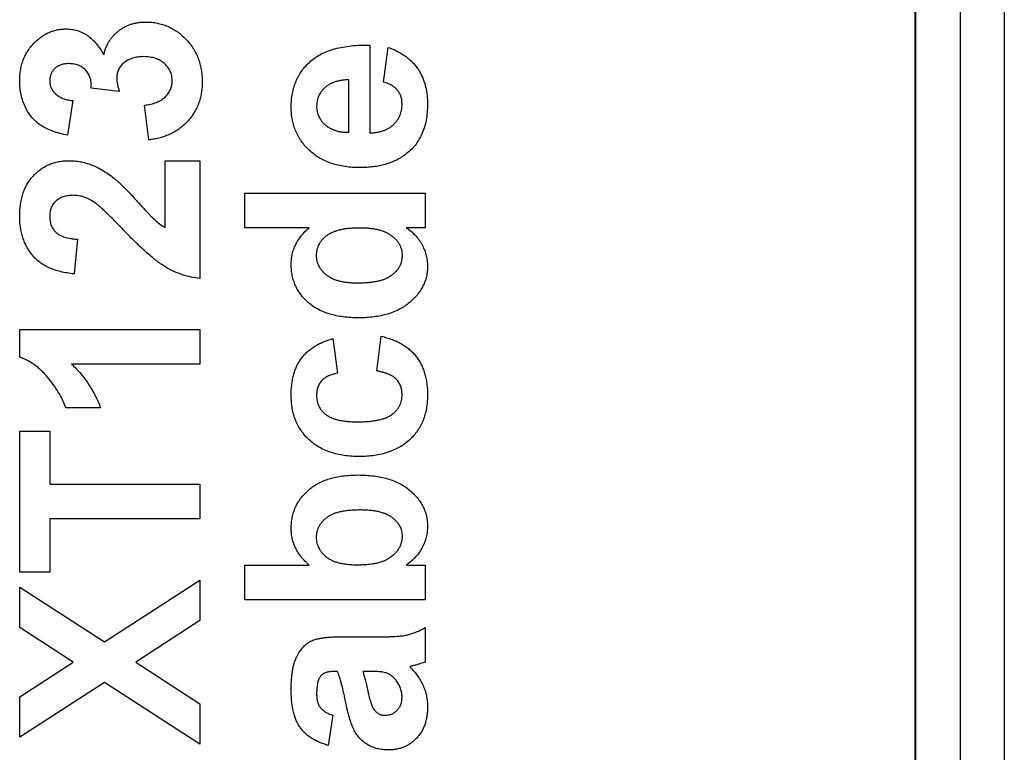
# Model space of a CAD drawing. Header units: millimetres. Extents: x 10 to 272, y 8 to 208.
# Tile 10 of 75: x 87.86 to 90.59, y 39.95 to 41.98. Entities that reach past the tile are written whole.
import ezdxf

# ---------------------------------------------------------------- set-up
doc = ezdxf.new("R2010")
doc.units = ezdxf.units.MM

msp = doc.modelspace()

# ---------------------------------------------------------------- linework, layer by layer
at = {"color": 7, "linetype": 'Continuous', "lineweight": 25}
for p, q in [((90.3436, 35.5375), (90.3436, 53.1723)), ((90.4662, 53.1723), (90.4662, 35.5375)), ((90.5887, 53.1723), (90.5887, 35.5375)), ((90.3412, 35.7069), (90.3412, 53.0029)), ((88.8283, 41.9133), (88.8283, 41.6697)), ((88.8668, 41.8108), (88.8796, 41.9069)), ((88.1335, 41.7851), (88.0559, 41.7941)), ((88.7706, 41.6714), (88.7706, 41.8172)), ((88.0046, 41.7595), (87.9902, 41.6633)), ((88.2152, 41.6505), (88.2033, 41.7467)), ((88.261, 41.407), (88.261, 41.5928)), ((88.261, 41.5928), (88.3572, 41.5928)), ((88.3572, 41.5928), (88.3572, 41.2659)), ((88.4822, 41.4069), (88.4822, 41.5031)), ((88.4822, 41.5031), (88.9822, 41.5031)), ((88.9822, 41.5031), (88.9822, 41.4069)), ((88.6604, 41.4069), (88.4822, 41.4069)), ((88.9822, 41.4069), (88.9294, 41.4069)), ((88.0174, 41.3749), (88.008, 41.2787)), ((87.8572, 41.0477), (87.8572, 41.1249)), ((87.8572, 41.1249), (88.3572, 41.1249)), ((88.3572, 41.1249), (88.3572, 41.0287)), ((88.7258, 41.0992), (88.7386, 41.0031)), ((88.8476, 41.0095), (88.8604, 41.1056)), ((88.3572, 41.0287), (88.0012, 41.0287)), ((88.0815, 40.9069), (87.9854, 40.9069)), ((87.8572, 40.4518), (87.8572, 40.8428)), ((87.8572, 40.8428), (87.9405, 40.8428)), ((87.9405, 40.8428), (87.9405, 40.6954)), ((87.9405, 40.6954), (88.3572, 40.6954)), ((88.3572, 40.6954), (88.3572, 40.5992)), ((88.3572, 40.5992), (87.9405, 40.5992)), ((87.9405, 40.5992), (87.9405, 40.4518)), ((88.4822, 40.471), (88.6604, 40.471)), ((88.4822, 40.3749), (88.4822, 40.471)), ((88.9294, 40.471), (88.9822, 40.471)), ((88.9822, 40.471), (88.9822, 40.3749)), ((87.9405, 40.4518), (87.8572, 40.4518)), ((88.0924, 40.258), (88.3572, 40.4294)), ((88.3572, 40.4294), (88.3572, 40.317)), ((87.8572, 40.2977), (87.8572, 40.4101)), ((87.8572, 40.4101), (88.0924, 40.258)), ((88.9822, 40.3749), (88.4822, 40.3749)), ((88.0055, 40.2018), (87.8572, 40.2977)), ((88.3572, 40.317), (88.1792, 40.2018)), ((88.9822, 40.2979), (88.9822, 40.2018)), ((88.7504, 40.2723), (88.8627, 40.2723)), ((87.8572, 40.1058), (88.0055, 40.2018)), ((88.1792, 40.2018), (88.3572, 40.0866)), ((88.7386, 40.1761), (88.7295, 40.1761)), ((88.8272, 40.1761), (88.8091, 40.1761)), ((88.0924, 40.1456), (87.8572, 39.9935)), ((88.3572, 39.9742), (88.0924, 40.1456)), ((87.8572, 39.9935), (87.8572, 40.1058)), ((88.3572, 40.0866), (88.3572, 39.9742)), ((88.7258, 40.0544), (88.7129, 39.971))]:
    msp.add_line(p, q, dxfattribs=at)
for points, knots in [([(87.9022, 41.9239), (87.9052, 41.9267), (87.9113, 41.9321), (87.9209, 41.939), (87.931, 41.9449), (87.9412, 41.9499), (87.9519, 41.9535), (87.9628, 41.9563), (87.974, 41.9579), (87.9816, 41.9581), (87.9854, 41.9582)], [0, 0, 0, 0, 0.1331978, 0.2630795, 0.3876611, 0.5115071, 0.6323856, 0.7532592, 0.8761017, 1, 1, 1, 1]), ([(87.9854, 41.9582), (87.9907, 41.958), (88.0013, 41.9576), (88.0167, 41.9541), (88.0312, 41.9484), (88.045, 41.9405), (88.0578, 41.9302), (88.0696, 41.9176), (88.0808, 41.903), (88.0872, 41.892), (88.0905, 41.8863)], [0, 0, 0, 0, 0.119696, 0.235944, 0.350562, 0.467574, 0.588679, 0.716432, 0.853314, 1, 1, 1, 1]), ([(88.0905, 41.8863), (88.0913, 41.8897), (88.0929, 41.8964), (88.0962, 41.906), (88.1004, 41.915), (88.105, 41.9237), (88.1105, 41.9317), (88.1166, 41.9393), (88.1236, 41.9462), (88.131, 41.9527), (88.1392, 41.9585), (88.1476, 41.9637), (88.1566, 41.9678), (88.166, 41.9714), (88.1757, 41.974), (88.1859, 41.9761), (88.1965, 41.9772), (88.2037, 41.9773), (88.2073, 41.9774)], [0, 0, 0, 0, 0.064836, 0.127945, 0.189428, 0.250355, 0.310359, 0.37046, 0.431123, 0.492823, 0.554757, 0.616381, 0.677562, 0.739337, 0.801932, 0.86594, 0.932192, 1, 1, 1, 1]), ([(88.2073, 41.9774), (88.2127, 41.9773), (88.2231, 41.9771), (88.2385, 41.9747), (88.2533, 41.971), (88.2676, 41.9659), (88.2811, 41.9591), (88.2941, 41.9509), (88.3065, 41.9412), (88.3181, 41.9302), (88.3287, 41.9181), (88.3381, 41.9051), (88.346, 41.8915), (88.3524, 41.877), (88.3575, 41.8619), (88.3609, 41.8459), (88.3632, 41.8294), (88.3635, 41.818), (88.3636, 41.8123)], [0, 0, 0, 0, 0.062908, 0.124062, 0.183978, 0.243243, 0.302814, 0.363021, 0.424693, 0.48844, 0.552581, 0.614887, 0.677396, 0.739321, 0.802192, 0.865771, 0.931959, 1, 1, 1, 1]), ([(87.8572, 41.8136), (87.8573, 41.8192), (87.8576, 41.8302), (87.8597, 41.8462), (87.8632, 41.8613), (87.8681, 41.8756), (87.8744, 41.8891), (87.8823, 41.9016), (87.8915, 41.9134), (87.8986, 41.9204), (87.9022, 41.9239)], [0, 0, 0, 0, 0.137122, 0.267912, 0.393523, 0.516024, 0.636775, 0.75693, 0.877163, 1, 1, 1, 1]), ([(88.6104, 41.7403), (88.6105, 41.7469), (88.6108, 41.7598), (88.6134, 41.7786), (88.6175, 41.7964), (88.6235, 41.813), (88.631, 41.8286), (88.6403, 41.8431), (88.6513, 41.8565), (88.664, 41.8688), (88.6783, 41.8799), (88.6945, 41.8893), (88.7125, 41.8973), (88.7322, 41.9037), (88.7538, 41.9084), (88.7771, 41.9116), (88.8021, 41.9135), (88.8194, 41.9134), (88.8283, 41.9133)], [0, 0, 0, 0, 0.062184, 0.121687, 0.178755, 0.234022, 0.288331, 0.342225, 0.39646, 0.451776, 0.508677, 0.567205, 0.628626, 0.693655, 0.762827, 0.836735, 0.915787, 1, 1, 1, 1]), ([(88.8796, 41.9069), (88.8839, 41.9053), (88.8925, 41.9023), (88.9046, 41.8966), (88.9159, 41.8903), (88.9265, 41.8833), (88.9364, 41.8758), (88.9453, 41.8674), (88.9536, 41.8585), (88.9609, 41.8488), (88.9674, 41.8385), (88.9732, 41.8276), (88.9778, 41.816), (88.9818, 41.8039), (88.9849, 41.7911), (88.9871, 41.7777), (88.9884, 41.7637), (88.9885, 41.7541), (88.9886, 41.7493)], [0, 0, 0, 0, 0.066948, 0.131635, 0.194402, 0.255359, 0.315526, 0.374568, 0.43328, 0.491792, 0.550472, 0.610148, 0.670421, 0.732099, 0.795523, 0.860926, 0.92914, 1, 1, 1, 1]), ([(88.201, 41.8813), (88.1956, 41.8811), (88.1852, 41.8807), (88.1704, 41.8776), (88.1574, 41.8723), (88.1464, 41.8648), (88.1376, 41.8559), (88.131, 41.846), (88.1272, 41.8349), (88.1267, 41.8272), (88.1264, 41.8233)], [0, 0, 0, 0, 0.1551891, 0.2960401, 0.4267638, 0.5519119, 0.6708037, 0.7806746, 0.8891195, 1, 1, 1, 1]), ([(88.2803, 41.8143), (88.2802, 41.8166), (88.2801, 41.8211), (88.2791, 41.8279), (88.2774, 41.8343), (88.275, 41.8404), (88.2719, 41.8463), (88.2683, 41.8519), (88.2638, 41.857), (88.2589, 41.8621), (88.2533, 41.8665), (88.2472, 41.8705), (88.2407, 41.8739), (88.2336, 41.8766), (88.2261, 41.8787), (88.2181, 41.8802), (88.2097, 41.8811), (88.204, 41.8812), (88.201, 41.8813)], [0, 0, 0, 0, 0.059485, 0.117831, 0.174865, 0.231323, 0.287565, 0.344181, 0.40285, 0.463752, 0.525627, 0.587262, 0.650442, 0.715062, 0.782143, 0.8514, 0.924163, 1, 1, 1, 1]), ([(87.9938, 41.862), (87.9899, 41.8619), (87.9826, 41.8616), (87.972, 41.8592), (87.9628, 41.8551), (87.9549, 41.8493), (87.9485, 41.8422), (87.9437, 41.834), (87.941, 41.8245), (87.9407, 41.8178), (87.9405, 41.8144)], [0, 0, 0, 0, 0.143371, 0.274904, 0.399037, 0.519188, 0.636314, 0.752165, 0.871411, 1, 1, 1, 1]), ([(88.0559, 41.7941), (88.0559, 41.7968), (88.056, 41.802), (88.0554, 41.8096), (88.0543, 41.8167), (88.0524, 41.8232), (88.0501, 41.8293), (88.0473, 41.835), (88.0438, 41.8401), (88.0385, 41.8462), (88.0305, 41.8525), (88.0195, 41.8583), (88.0071, 41.8614), (87.9983, 41.8618), (87.9938, 41.862)], [0, 0, 0, 0, 0.076396, 0.148246, 0.217009, 0.281416, 0.343671, 0.402608, 0.461676, 0.519888, 0.635322, 0.75021, 0.870655, 1, 1, 1, 1]), ([(88.1264, 41.8233), (88.1265, 41.8205), (88.1266, 41.8146), (88.1282, 41.8055), (88.1304, 41.7955), (88.1324, 41.7887), (88.1335, 41.7851)], [0, 0, 0, 0, 0.213631, 0.452876, 0.713603, 1, 1, 1, 1]), ([(87.9902, 41.6633), (87.9829, 41.6649), (87.9688, 41.6679), (87.9491, 41.6741), (87.9317, 41.6814), (87.9165, 41.6899), (87.903, 41.7), (87.8914, 41.7119), (87.8812, 41.7256), (87.8726, 41.741), (87.8657, 41.7576), (87.8607, 41.7754), (87.8578, 41.7942), (87.8574, 41.807), (87.8572, 41.8136)], [0, 0, 0, 0, 0.101734, 0.194742, 0.279279, 0.356666, 0.430956, 0.50582, 0.5821, 0.661508, 0.743259, 0.826039, 0.911208, 1, 1, 1, 1]), ([(87.9405, 41.8144), (87.9407, 41.8109), (87.941, 41.8041), (87.9444, 41.7943), (87.9495, 41.7853), (87.9569, 41.7774), (87.9661, 41.7705), (87.9773, 41.7652), (87.9903, 41.7614), (87.9997, 41.7602), (88.0046, 41.7595)], [0, 0, 0, 0, 0.111245, 0.218668, 0.328006, 0.442909, 0.565028, 0.695319, 0.839884, 1, 1, 1, 1]), ([(88.2033, 41.7467), (88.2092, 41.7475), (88.2205, 41.7491), (88.236, 41.754), (88.2495, 41.7604), (88.2606, 41.7689), (88.2694, 41.7787), (88.2757, 41.7897), (88.2797, 41.8016), (88.2801, 41.81), (88.2803, 41.8143)], [0, 0, 0, 0, 0.15829, 0.300456, 0.430905, 0.553613, 0.668545, 0.778953, 0.886902, 1, 1, 1, 1]), ([(88.3636, 41.8123), (88.3635, 41.8068), (88.3633, 41.7961), (88.3612, 41.7804), (88.3581, 41.7654), (88.3535, 41.7512), (88.3479, 41.7375), (88.3406, 41.7248), (88.3323, 41.7126), (88.3227, 41.7013), (88.3121, 41.6909), (88.3005, 41.6817), (88.2883, 41.6735), (88.2752, 41.6665), (88.2613, 41.6607), (88.2466, 41.6561), (88.2312, 41.6525), (88.2206, 41.6512), (88.2152, 41.6505)], [0, 0, 0, 0, 0.067346, 0.132282, 0.195205, 0.256708, 0.317212, 0.377286, 0.437869, 0.499088, 0.560401, 0.621207, 0.68167, 0.742631, 0.804437, 0.867639, 0.932442, 1, 1, 1, 1]), ([(88.7706, 41.8172), (88.7671, 41.817), (88.7602, 41.8167), (88.7501, 41.8156), (88.7408, 41.8138), (88.732, 41.8115), (88.724, 41.8083), (88.7166, 41.8048), (88.7098, 41.8004), (88.7038, 41.7954), (88.6984, 41.7902), (88.6938, 41.7844), (88.6897, 41.7786), (88.6865, 41.7723), (88.684, 41.7658), (88.6822, 41.759), (88.6812, 41.7519), (88.681, 41.7471), (88.6809, 41.7447)], [0, 0, 0, 0, 0.082314, 0.160312, 0.234515, 0.303739, 0.370258, 0.43406, 0.495783, 0.555843, 0.614506, 0.671294, 0.726559, 0.779965, 0.833959, 0.888495, 0.943318, 1, 1, 1, 1]), ([(88.9181, 41.7491), (88.9179, 41.7527), (88.9176, 41.7598), (88.9154, 41.77), (88.9115, 41.7792), (88.9061, 41.7876), (88.899, 41.7951), (88.8899, 41.8014), (88.879, 41.8068), (88.871, 41.8094), (88.8668, 41.8108)], [0, 0, 0, 0, 0.125554, 0.243179, 0.356466, 0.46863, 0.584816, 0.71008, 0.847766, 1, 1, 1, 1]), ([(88.8022, 41.5736), (88.7949, 41.5737), (88.7807, 41.5739), (88.76, 41.5763), (88.7404, 41.5798), (88.7221, 41.5851), (88.705, 41.5916), (88.6892, 41.5999), (88.6745, 41.6094), (88.6612, 41.6206), (88.6493, 41.6328), (88.6389, 41.6458), (88.6301, 41.6597), (88.6228, 41.6742), (88.6173, 41.6897), (88.6133, 41.7059), (88.6108, 41.7229), (88.6105, 41.7345), (88.6104, 41.7403)], [0, 0, 0, 0, 0.076385, 0.149324, 0.218424, 0.284712, 0.34825, 0.410591, 0.471299, 0.531967, 0.591651, 0.649954, 0.706789, 0.763485, 0.820424, 0.878521, 0.9383, 1, 1, 1, 1]), ([(88.6809, 41.7447), (88.681, 41.742), (88.6811, 41.7369), (88.6822, 41.7294), (88.6842, 41.7222), (88.6868, 41.7154), (88.6902, 41.709), (88.6944, 41.7029), (88.6994, 41.6971), (88.7031, 41.6936), (88.705, 41.6919)], [0, 0, 0, 0, 0.13044, 0.257038, 0.379788, 0.499815, 0.620849, 0.744538, 0.870075, 1, 1, 1, 1]), ([(88.8283, 41.6697), (88.8318, 41.6699), (88.8385, 41.6702), (88.8483, 41.6714), (88.8574, 41.6734), (88.866, 41.676), (88.8741, 41.6791), (88.8815, 41.6831), (88.8883, 41.6877), (88.8945, 41.693), (88.9, 41.6988), (88.9048, 41.705), (88.909, 41.7114), (88.9122, 41.7184), (88.915, 41.7255), (88.9167, 41.7331), (88.9178, 41.7409), (88.918, 41.7463), (88.9181, 41.7491)], [0, 0, 0, 0, 0.076985, 0.149914, 0.220164, 0.286488, 0.35078, 0.412535, 0.473793, 0.534654, 0.594296, 0.652213, 0.708927, 0.765997, 0.822415, 0.879966, 0.938742, 1, 1, 1, 1]), ([(88.9886, 41.7493), (88.9884, 41.7416), (88.988, 41.7268), (88.9851, 41.7054), (88.9803, 41.6855), (88.9736, 41.6671), (88.9648, 41.6503), (88.9542, 41.635), (88.9416, 41.6211), (88.9318, 41.6134), (88.9269, 41.6094)], [0, 0, 0, 0, 0.143868, 0.279381, 0.407202, 0.529461, 0.648166, 0.764985, 0.881431, 1, 1, 1, 1]), ([(88.705, 41.6919), (88.7071, 41.6902), (88.7113, 41.6869), (88.7182, 41.6827), (88.7255, 41.6791), (88.7336, 41.6763), (88.7421, 41.6739), (88.7511, 41.6725), (88.7607, 41.6716), (88.7673, 41.6715), (88.7706, 41.6714)], [0, 0, 0, 0, 0.112984, 0.226999, 0.344391, 0.463956, 0.589572, 0.71973, 0.855857, 1, 1, 1, 1]), ([(88.9269, 41.6094), (88.9227, 41.6066), (88.9143, 41.6007), (88.9006, 41.5935), (88.8862, 41.5873), (88.8709, 41.5824), (88.8549, 41.5783), (88.8381, 41.5756), (88.8204, 41.574), (88.8083, 41.5737), (88.8022, 41.5736)], [0, 0, 0, 0, 0.115599, 0.232782, 0.350811, 0.472291, 0.596763, 0.726067, 0.860235, 1, 1, 1, 1]), ([(87.8572, 41.4394), (87.8573, 41.4452), (87.8575, 41.4565), (87.8593, 41.473), (87.8624, 41.4886), (87.8666, 41.5032), (87.8721, 41.5169), (87.8788, 41.5296), (87.8869, 41.5413), (87.896, 41.552), (87.906, 41.5615), (87.9167, 41.5699), (87.928, 41.577), (87.9398, 41.5829), (87.9523, 41.5872), (87.9654, 41.5904), (87.9791, 41.5925), (87.9884, 41.5927), (87.9932, 41.5928)], [0, 0, 0, 0, 0.075672, 0.147381, 0.216085, 0.281698, 0.34546, 0.407486, 0.468731, 0.529782, 0.590033, 0.648548, 0.705954, 0.763102, 0.820289, 0.878479, 0.938226, 1, 1, 1, 1]), ([(87.9932, 41.5928), (87.9986, 41.5927), (88.0095, 41.5924), (88.0254, 41.5901), (88.0411, 41.5866), (88.0563, 41.5813), (88.0717, 41.5747), (88.0871, 41.5661), (88.103, 41.5562), (88.1133, 41.5484), (88.1186, 41.5443)], [0, 0, 0, 0, 0.119176, 0.236427, 0.352664, 0.469086, 0.589463, 0.717601, 0.854189, 1, 1, 1, 1]), ([(88.1186, 41.5443), (88.1205, 41.5428), (88.1246, 41.5396), (88.1309, 41.534), (88.1378, 41.5276), (88.1454, 41.5204), (88.1534, 41.5121), (88.1622, 41.5032), (88.1713, 41.4931), (88.181, 41.4826), (88.1904, 41.4721), (88.1993, 41.4625), (88.2073, 41.4537), (88.2146, 41.4462), (88.2208, 41.4396), (88.2263, 41.4341), (88.2308, 41.4295), (88.2379, 41.4233), (88.2475, 41.4153), (88.2567, 41.4097), (88.261, 41.407)], [0, 0, 0, 0, 0.036975, 0.079193, 0.126701, 0.179184, 0.237369, 0.300559, 0.369153, 0.443112, 0.516018, 0.582473, 0.642137, 0.69462, 0.740679, 0.779589, 0.812074, 0.837814, 0.922565, 1, 1, 1, 1]), ([(88.0061, 41.4967), (88.0011, 41.4965), (87.9917, 41.4961), (87.9784, 41.4933), (87.9669, 41.4882), (87.9573, 41.4812), (87.9498, 41.4724), (87.9442, 41.4621), (87.9411, 41.4502), (87.9407, 41.4418), (87.9405, 41.4374)], [0, 0, 0, 0, 0.14914, 0.282162, 0.404656, 0.52111, 0.634416, 0.748796, 0.868711, 1, 1, 1, 1]), ([(88.0639, 41.4776), (88.0591, 41.4805), (88.0498, 41.4861), (88.0352, 41.4922), (88.0207, 41.4959), (88.0109, 41.4964), (88.0061, 41.4967)], [0, 0, 0, 0, 0.272796, 0.526191, 0.766904, 1, 1, 1, 1]), ([(88.1446, 41.4011), (88.1399, 41.4061), (88.1308, 41.4155), (88.1178, 41.4289), (88.1058, 41.4406), (88.0952, 41.4511), (88.0857, 41.4598), (88.0774, 41.4671), (88.0704, 41.473), (88.0659, 41.4762), (88.0639, 41.4776)], [0, 0, 0, 0, 0.18509, 0.352357, 0.50308, 0.637279, 0.752473, 0.851886, 0.934339, 1, 1, 1, 1]), ([(88.008, 41.2787), (88.0015, 41.2795), (87.9889, 41.281), (87.9709, 41.2847), (87.9542, 41.2895), (87.9389, 41.2954), (87.925, 41.3024), (87.9127, 41.3106), (87.9017, 41.3199), (87.8921, 41.3303), (87.884, 41.3416), (87.8767, 41.3535), (87.8707, 41.3662), (87.8658, 41.3796), (87.8618, 41.3935), (87.8592, 41.4082), (87.8574, 41.4236), (87.8573, 41.434), (87.8572, 41.4394)], [0, 0, 0, 0, 0.079436, 0.154013, 0.224141, 0.289934, 0.352732, 0.412726, 0.470303, 0.527169, 0.583502, 0.639948, 0.696585, 0.753727, 0.812707, 0.872963, 0.935035, 1, 1, 1, 1]), ([(87.9405, 41.4374), (87.9407, 41.433), (87.9411, 41.4246), (87.9444, 41.4126), (87.9502, 41.4021), (87.9568, 41.3947), (87.9632, 41.3896), (87.9687, 41.3862), (87.9751, 41.3832), (87.9821, 41.3806), (87.9899, 41.3785), (87.9984, 41.3769), (88.0077, 41.3755), (88.0141, 41.3751), (88.0174, 41.3749)], [0, 0, 0, 0, 0.116899, 0.225824, 0.330086, 0.435451, 0.490307, 0.548244, 0.610767, 0.677675, 0.749189, 0.826859, 0.910112, 1, 1, 1, 1]), ([(88.3572, 41.2659), (88.349, 41.267), (88.3325, 41.2692), (88.3085, 41.2761), (88.2851, 41.2852), (88.266, 41.2951), (88.2507, 41.305), (88.2381, 41.3139), (88.2248, 41.3246), (88.2105, 41.3368), (88.1952, 41.3506), (88.1791, 41.3659), (88.1621, 41.3829), (88.1506, 41.3949), (88.1446, 41.4011)], [0, 0, 0, 0, 0.096357, 0.192661, 0.289455, 0.388479, 0.441921, 0.501521, 0.567883, 0.640892, 0.720371, 0.806637, 0.900016, 1, 1, 1, 1]), ([(88.6104, 41.3051), (88.6105, 41.3099), (88.6108, 41.3195), (88.6132, 41.3335), (88.6171, 41.3471), (88.6227, 41.3601), (88.6298, 41.3727), (88.6384, 41.3848), (88.6486, 41.3963), (88.6564, 41.4033), (88.6604, 41.4069)], [0, 0, 0, 0, 0.1240499, 0.2444007, 0.3644357, 0.4842274, 0.6066073, 0.7327194, 0.8628216, 1, 1, 1, 1]), ([(88.6809, 41.33), (88.681, 41.3327), (88.6811, 41.3382), (88.6826, 41.3461), (88.6847, 41.3537), (88.6879, 41.3608), (88.6919, 41.3676), (88.6968, 41.374), (88.7027, 41.3798), (88.7093, 41.3855), (88.7169, 41.3907), (88.7258, 41.3951), (88.7358, 41.3988), (88.7469, 41.4017), (88.7591, 41.4041), (88.7725, 41.4058), (88.7869, 41.4068), (88.7969, 41.4069), (88.8021, 41.4069)], [0, 0, 0, 0, 0.0509321, 0.1007062, 0.1491956, 0.1972584, 0.2456684, 0.2948043, 0.3461316, 0.3998299, 0.4566113, 0.5176491, 0.5832166, 0.6539514, 0.731089, 0.8142716, 0.9038222, 1, 1, 1, 1]), ([(88.8021, 41.4069), (88.8068, 41.4069), (88.8158, 41.4068), (88.829, 41.4056), (88.8412, 41.404), (88.8526, 41.4016), (88.863, 41.3984), (88.8726, 41.3946), (88.8813, 41.3901), (88.889, 41.3849), (88.8958, 41.3792), (88.9018, 41.3731), (88.9068, 41.3668), (88.9109, 41.3601), (88.9141, 41.3532), (88.9165, 41.346), (88.9177, 41.3385), (88.918, 41.3333), (88.9181, 41.3307)], [0, 0, 0, 0, 0.0905343, 0.1755272, 0.2551653, 0.32922, 0.4001877, 0.466339, 0.5290919, 0.5891631, 0.6465292, 0.7009334, 0.7529335, 0.8028292, 0.8520034, 0.9002551, 0.9494675, 1, 1, 1, 1]), ([(88.9294, 41.4069), (88.9343, 41.4034), (88.9439, 41.3966), (88.9561, 41.3844), (88.9666, 41.3716), (88.9746, 41.3577), (88.9809, 41.3435), (88.9853, 41.3291), (88.988, 41.3145), (88.9884, 41.3048), (88.9886, 41.2999)], [0, 0, 0, 0, 0.142038, 0.276072, 0.405285, 0.531132, 0.652992, 0.77066, 0.885743, 1, 1, 1, 1]), ([(88.7926, 41.2531), (88.7881, 41.2531), (88.7793, 41.2532), (88.7667, 41.2543), (88.7549, 41.256), (88.744, 41.2584), (88.7339, 41.2614), (88.7248, 41.2653), (88.7163, 41.2696), (88.7089, 41.2749), (88.7023, 41.2806), (88.6966, 41.2866), (88.6917, 41.2931), (88.6878, 41.2999), (88.6847, 41.3069), (88.6824, 41.3143), (88.6811, 41.322), (88.681, 41.3273), (88.6809, 41.33)], [0, 0, 0, 0, 0.0889825, 0.1723282, 0.2502369, 0.3237849, 0.3927753, 0.4577596, 0.5196639, 0.5792631, 0.6367294, 0.6912647, 0.7439821, 0.7950679, 0.8455166, 0.8957582, 0.9472168, 1, 1, 1, 1]), ([(88.9181, 41.3307), (88.918, 41.3274), (88.9178, 41.3211), (88.9159, 41.3119), (88.9129, 41.3031), (88.9085, 41.295), (88.9031, 41.2874), (88.8962, 41.2805), (88.8884, 41.2739), (88.8824, 41.2704), (88.8793, 41.2685)], [0, 0, 0, 0, 0.126192, 0.246642, 0.364909, 0.483986, 0.603987, 0.72887, 0.85988, 1, 1, 1, 1]), ([(88.7981, 41.1569), (88.7906, 41.1571), (88.7762, 41.1573), (88.7552, 41.1592), (88.7356, 41.1625), (88.7174, 41.1671), (88.7005, 41.173), (88.6849, 41.1802), (88.6708, 41.1887), (88.6582, 41.1986), (88.6469, 41.2094), (88.6372, 41.2211), (88.6289, 41.2334), (88.622, 41.2463), (88.6168, 41.2601), (88.6132, 41.2745), (88.6107, 41.2895), (88.6105, 41.2998), (88.6104, 41.3051)], [0, 0, 0, 0, 0.082946, 0.160967, 0.234493, 0.303923, 0.37012, 0.433322, 0.494212, 0.553556, 0.611399, 0.667616, 0.722265, 0.776479, 0.83061, 0.885524, 0.941574, 1, 1, 1, 1]), ([(88.9886, 41.2999), (88.9884, 41.2951), (88.9881, 41.2856), (88.9858, 41.2716), (88.9817, 41.2581), (88.9762, 41.2451), (88.9691, 41.2327), (88.9604, 41.2208), (88.9501, 41.2095), (88.9384, 41.1987), (88.9251, 41.1889), (88.9107, 41.1802), (88.8949, 41.173), (88.8779, 41.1671), (88.8597, 41.1625), (88.8403, 41.1592), (88.8196, 41.1573), (88.8054, 41.1571), (88.7981, 41.1569)], [0, 0, 0, 0, 0.054293, 0.107331, 0.159975, 0.212766, 0.266043, 0.32101, 0.378316, 0.438534, 0.500423, 0.563564, 0.628243, 0.695629, 0.765933, 0.840013, 0.917891, 1, 1, 1, 1]), ([(88.8793, 41.2685), (88.8769, 41.2672), (88.872, 41.2646), (88.8636, 41.2616), (88.8543, 41.2589), (88.844, 41.2569), (88.8326, 41.2551), (88.8202, 41.254), (88.8067, 41.2531), (88.7974, 41.2531), (88.7926, 41.2531)], [0, 0, 0, 0, 0.090628, 0.189324, 0.298351, 0.416698, 0.54535, 0.685606, 0.836738, 1, 1, 1, 1]), ([(88.6104, 40.9427), (88.6104, 40.9479), (88.6105, 40.9581), (88.612, 40.9729), (88.6142, 40.9869), (88.6173, 41.0002), (88.6213, 41.0126), (88.6262, 41.0242), (88.632, 41.0349), (88.6387, 41.0448), (88.6465, 41.054), (88.655, 41.0626), (88.6645, 41.0704), (88.6749, 41.0776), (88.6863, 41.084), (88.6985, 41.0899), (88.7118, 41.0949), (88.721, 41.0978), (88.7258, 41.0992)], [0, 0, 0, 0, 0.073658, 0.143828, 0.21072, 0.274262, 0.335761, 0.394764, 0.451798, 0.508222, 0.564185, 0.620925, 0.67858, 0.738285, 0.799583, 0.863345, 0.930139, 1, 1, 1, 1]), ([(88.8604, 41.1056), (88.8655, 41.1044), (88.8756, 41.1019), (88.89, 41.0971), (88.9035, 41.0914), (88.9161, 41.0851), (88.9276, 41.0777), (88.9382, 41.0696), (88.9477, 41.0606), (88.9564, 41.0509), (88.9641, 41.0402), (88.9706, 41.0287), (88.9762, 41.0164), (88.9807, 41.0031), (88.9844, 40.9891), (88.9868, 40.9741), (88.9883, 40.9583), (88.9885, 40.9475), (88.9886, 40.942)], [0, 0, 0, 0, 0.069392, 0.135996, 0.199722, 0.261343, 0.321112, 0.379301, 0.436422, 0.493305, 0.550536, 0.608119, 0.667421, 0.728199, 0.791629, 0.857923, 0.927127, 1, 1, 1, 1]), ([(87.9854, 40.9069), (87.983, 40.9133), (87.978, 40.9267), (87.9673, 40.9465), (87.954, 40.9671), (87.9411, 40.9845), (87.9295, 40.9983), (87.9202, 41.0079), (87.9107, 41.0168), (87.9007, 41.0247), (87.8904, 41.0317), (87.8797, 41.0379), (87.8687, 41.0434), (87.861, 41.0463), (87.8572, 41.0477)], [0, 0, 0, 0, 0.104473, 0.218653, 0.342856, 0.479269, 0.549541, 0.617424, 0.683535, 0.748597, 0.812176, 0.874869, 0.937429, 1, 1, 1, 1]), ([(88.0012, 41.0287), (88.0056, 41.0244), (88.0144, 41.0157), (88.0267, 41.0019), (88.0381, 40.9875), (88.0485, 40.9725), (88.0582, 40.957), (88.0669, 40.9409), (88.0749, 40.9242), (88.0793, 40.9127), (88.0815, 40.9069)], [0, 0, 0, 0, 0.126571, 0.251425, 0.376425, 0.500093, 0.624181, 0.748133, 0.873869, 1, 1, 1, 1]), ([(88.7386, 41.0031), (88.7341, 41.0022), (88.7255, 41.0005), (88.7136, 40.9962), (88.7035, 40.9904), (88.6952, 40.9831), (88.6888, 40.9745), (88.6841, 40.9647), (88.6814, 40.9536), (88.6811, 40.9459), (88.6809, 40.9419)], [0, 0, 0, 0, 0.14794, 0.282235, 0.40585, 0.522608, 0.635731, 0.750418, 0.870354, 1, 1, 1, 1]), ([(88.9181, 40.944), (88.9179, 40.9481), (88.9176, 40.9561), (88.9145, 40.9675), (88.9095, 40.9777), (88.9036, 40.9851), (88.898, 40.9905), (88.8927, 40.994), (88.8871, 40.9975), (88.8805, 41.0004), (88.8733, 41.0033), (88.8653, 41.0056), (88.8567, 41.0078), (88.8507, 41.0089), (88.8476, 41.0095)], [0, 0, 0, 0, 0.115975, 0.224942, 0.328754, 0.433846, 0.489038, 0.547706, 0.61008, 0.677358, 0.749959, 0.827553, 0.910978, 1, 1, 1, 1]), ([(88.7998, 40.7723), (88.7925, 40.7724), (88.7784, 40.7726), (88.7578, 40.7749), (88.7384, 40.7785), (88.7203, 40.7835), (88.7034, 40.7898), (88.6878, 40.7978), (88.6733, 40.8072), (88.6602, 40.818), (88.6485, 40.83), (88.6383, 40.8431), (88.6296, 40.8572), (88.6226, 40.8724), (88.617, 40.8885), (88.6132, 40.9057), (88.6108, 40.9238), (88.6105, 40.9363), (88.6104, 40.9427)], [0, 0, 0, 0, 0.075391, 0.146985, 0.21516, 0.28003, 0.342457, 0.402868, 0.462101, 0.521056, 0.579254, 0.636419, 0.693473, 0.750952, 0.809702, 0.870606, 0.933618, 1, 1, 1, 1]), ([(88.6809, 40.9419), (88.681, 40.9391), (88.6811, 40.9338), (88.6823, 40.926), (88.6845, 40.9186), (88.6872, 40.9116), (88.691, 40.9052), (88.6954, 40.899), (88.7008, 40.8934), (88.707, 40.8882), (88.714, 40.8834), (88.7223, 40.8795), (88.7316, 40.876), (88.742, 40.8732), (88.7535, 40.8711), (88.7661, 40.8695), (88.7797, 40.8686), (88.7892, 40.8685), (88.7941, 40.8685)], [0, 0, 0, 0, 0.05388, 0.105024, 0.154877, 0.203747, 0.252833, 0.301664, 0.352267, 0.404872, 0.460208, 0.520085, 0.584455, 0.654506, 0.731348, 0.814054, 0.903505, 1, 1, 1, 1]), ([(88.7941, 40.8685), (88.7995, 40.8685), (88.81, 40.8686), (88.8252, 40.8696), (88.839, 40.8712), (88.8517, 40.8733), (88.8631, 40.8762), (88.8733, 40.8797), (88.8823, 40.8837), (88.89, 40.8887), (88.8967, 40.894), (88.9023, 40.8999), (88.9073, 40.906), (88.9112, 40.9129), (88.9144, 40.92), (88.9164, 40.9276), (88.9179, 40.9356), (88.918, 40.9412), (88.9181, 40.944)], [0, 0, 0, 0, 0.099645, 0.192141, 0.27766, 0.355237, 0.427134, 0.492468, 0.552361, 0.607303, 0.65904, 0.708318, 0.756619, 0.804003, 0.851355, 0.898959, 0.9486, 1, 1, 1, 1]), ([(88.9886, 40.942), (88.9884, 40.9357), (88.9881, 40.9233), (88.9858, 40.9054), (88.9819, 40.8884), (88.9764, 40.8723), (88.9694, 40.8572), (88.9607, 40.8432), (88.9504, 40.8301), (88.9387, 40.8181), (88.9256, 40.8073), (88.9111, 40.7979), (88.8955, 40.79), (88.8787, 40.7835), (88.8606, 40.7785), (88.8414, 40.7749), (88.821, 40.7726), (88.807, 40.7724), (88.7998, 40.7723)], [0, 0, 0, 0, 0.066, 0.12862, 0.189133, 0.247832, 0.305585, 0.362613, 0.420264, 0.478738, 0.537973, 0.597488, 0.658186, 0.720709, 0.785552, 0.853707, 0.924948, 1, 1, 1, 1]), ([(88.6104, 40.5729), (88.6105, 40.5781), (88.6107, 40.5884), (88.6132, 40.6035), (88.6168, 40.6179), (88.622, 40.6316), (88.6289, 40.6446), (88.6372, 40.6569), (88.647, 40.6684), (88.6582, 40.6793), (88.6708, 40.6891), (88.6848, 40.6977), (88.7001, 40.7049), (88.7168, 40.7108), (88.7347, 40.7154), (88.7539, 40.7187), (88.7744, 40.7206), (88.7885, 40.7209), (88.7958, 40.721)], [0, 0, 0, 0, 0.058921, 0.115445, 0.170824, 0.225413, 0.280085, 0.335197, 0.391602, 0.449935, 0.509782, 0.571063, 0.634121, 0.699818, 0.768746, 0.841786, 0.9186, 1, 1, 1, 1]), ([(88.7958, 40.721), (88.8033, 40.7209), (88.8179, 40.7206), (88.8391, 40.7187), (88.859, 40.7154), (88.8776, 40.711), (88.8948, 40.705), (88.9107, 40.6978), (88.9254, 40.6894), (88.9385, 40.6796), (88.9502, 40.6689), (88.9605, 40.6576), (88.9692, 40.6458), (88.9763, 40.6333), (88.9819, 40.6202), (88.9858, 40.6067), (88.9881, 40.5925), (88.9884, 40.5829), (88.9886, 40.578)], [0, 0, 0, 0, 0.083937, 0.162931, 0.237778, 0.308771, 0.376221, 0.440963, 0.503447, 0.564748, 0.623867, 0.680352, 0.734796, 0.787891, 0.840181, 0.892577, 0.945479, 1, 1, 1, 1]), ([(88.6809, 40.5479), (88.681, 40.5507), (88.6811, 40.5561), (88.6826, 40.564), (88.6847, 40.5716), (88.6879, 40.5788), (88.6919, 40.5855), (88.6968, 40.5919), (88.7027, 40.5978), (88.7093, 40.6035), (88.7169, 40.6086), (88.7258, 40.613), (88.7358, 40.6167), (88.7468, 40.6197), (88.759, 40.622), (88.7723, 40.6237), (88.7867, 40.6247), (88.7966, 40.6248), (88.8018, 40.6249)], [0, 0, 0, 0, 0.051026, 0.100891, 0.149469, 0.197621, 0.246119, 0.295346, 0.346767, 0.400564, 0.45745, 0.518599, 0.584287, 0.654553, 0.731832, 0.814551, 0.903646, 1, 1, 1, 1]), ([(88.8018, 40.6249), (88.8066, 40.6248), (88.816, 40.6247), (88.8296, 40.6237), (88.8422, 40.622), (88.8538, 40.6198), (88.8643, 40.6166), (88.874, 40.6131), (88.8825, 40.6087), (88.8901, 40.6037), (88.8966, 40.5981), (88.9024, 40.5923), (88.9072, 40.5863), (88.9112, 40.5799), (88.9143, 40.5732), (88.9165, 40.5662), (88.9179, 40.559), (88.918, 40.5541), (88.9181, 40.5515)], [0, 0, 0, 0, 0.094566, 0.183483, 0.265739, 0.342209, 0.41422, 0.480463, 0.542872, 0.601646, 0.657166, 0.71019, 0.760291, 0.808604, 0.85674, 0.903963, 0.951027, 1, 1, 1, 1]), ([(88.6604, 40.471), (88.6564, 40.4746), (88.6486, 40.4816), (88.6384, 40.4932), (88.6298, 40.5052), (88.6227, 40.5178), (88.6171, 40.5308), (88.6132, 40.5444), (88.6108, 40.5585), (88.6105, 40.568), (88.6104, 40.5729)], [0, 0, 0, 0, 0.137178, 0.267281, 0.393393, 0.515773, 0.635564, 0.755599, 0.87595, 1, 1, 1, 1]), ([(88.9886, 40.578), (88.9884, 40.5731), (88.9881, 40.5633), (88.9853, 40.5486), (88.9805, 40.5342), (88.9743, 40.5198), (88.9661, 40.5061), (88.9557, 40.4933), (88.9436, 40.4813), (88.9342, 40.4745), (88.9294, 40.471)], [0, 0, 0, 0, 0.115145, 0.231246, 0.350241, 0.473246, 0.59893, 0.727151, 0.860192, 1, 1, 1, 1]), ([(88.7926, 40.471), (88.788, 40.4711), (88.7792, 40.4711), (88.7664, 40.4723), (88.7545, 40.4739), (88.7436, 40.4763), (88.7335, 40.4794), (88.7242, 40.4831), (88.7159, 40.4876), (88.7085, 40.4928), (88.702, 40.4984), (88.6963, 40.5044), (88.6916, 40.5109), (88.6877, 40.5176), (88.6847, 40.5247), (88.6824, 40.5321), (88.6811, 40.5399), (88.681, 40.5452), (88.6809, 40.5479)], [0, 0, 0, 0, 0.089494, 0.174013, 0.252445, 0.325872, 0.395377, 0.460004, 0.522117, 0.580702, 0.637146, 0.69114, 0.743379, 0.794381, 0.844484, 0.895273, 0.946647, 1, 1, 1, 1]), ([(88.9181, 40.5515), (88.918, 40.5483), (88.9178, 40.542), (88.9158, 40.5328), (88.9128, 40.5239), (88.9083, 40.5158), (88.9027, 40.5079), (88.8958, 40.5007), (88.8878, 40.4939), (88.8817, 40.49), (88.8786, 40.488)], [0, 0, 0, 0, 0.12281, 0.242752, 0.359044, 0.477859, 0.598675, 0.725121, 0.858353, 1, 1, 1, 1]), ([(88.8786, 40.488), (88.8762, 40.4866), (88.8711, 40.4837), (88.8626, 40.4805), (88.8533, 40.4774), (88.8429, 40.4752), (88.8317, 40.4732), (88.8195, 40.472), (88.8064, 40.4712), (88.7973, 40.4711), (88.7926, 40.471)], [0, 0, 0, 0, 0.094989, 0.197319, 0.307665, 0.426839, 0.555119, 0.692541, 0.840744, 1, 1, 1, 1]), ([(88.8627, 40.2723), (88.8666, 40.2723), (88.874, 40.2724), (88.8849, 40.2725), (88.8949, 40.2731), (88.9041, 40.2737), (88.9125, 40.2743), (88.9202, 40.2752), (88.9271, 40.2763), (88.9353, 40.2781), (88.9453, 40.2809), (88.9573, 40.2855), (88.9697, 40.2911), (88.9779, 40.2956), (88.9822, 40.2979)], [0, 0, 0, 0, 0.093685, 0.18092, 0.261781, 0.336238, 0.404311, 0.46692, 0.52255, 0.57292, 0.670319, 0.773065, 0.882946, 1, 1, 1, 1]), ([(88.6104, 40.1239), (88.6104, 40.1289), (88.6105, 40.1387), (88.6112, 40.1528), (88.6123, 40.1659), (88.6141, 40.1781), (88.6161, 40.1892), (88.6187, 40.1994), (88.6218, 40.2085), (88.6265, 40.2191), (88.6332, 40.2307), (88.6423, 40.2429), (88.6526, 40.2526), (88.6623, 40.2591), (88.671, 40.2629), (88.6787, 40.2656), (88.6877, 40.2675), (88.6979, 40.2694), (88.7093, 40.2706), (88.7219, 40.2716), (88.7357, 40.2722), (88.7454, 40.2723), (88.7504, 40.2723)], [0, 0, 0, 0, 0.062663, 0.121243, 0.175829, 0.226531, 0.273408, 0.316684, 0.356575, 0.393356, 0.460831, 0.522994, 0.581116, 0.636591, 0.666125, 0.699456, 0.737805, 0.780375, 0.827986, 0.88002, 0.937752, 1, 1, 1, 1]), ([(88.9515, 40.1927), (88.9501, 40.1923), (88.9476, 40.1916), (88.9441, 40.1907), (88.9415, 40.19), (88.94, 40.1895), (88.9394, 40.1893)], [0, 0, 0, 0, 0.345339, 0.625093, 0.849082, 1, 1, 1, 1]), ([(88.9394, 40.1893), (88.9433, 40.1852), (88.951, 40.1772), (88.9609, 40.1643), (88.9695, 40.151), (88.9765, 40.1372), (88.9819, 40.1231), (88.9857, 40.1084), (88.9881, 40.0933), (88.9884, 40.083), (88.9886, 40.0778)], [0, 0, 0, 0, 0.135283, 0.264725, 0.390987, 0.512978, 0.633757, 0.753664, 0.875846, 1, 1, 1, 1]), ([(88.9822, 40.2018), (88.9802, 40.2011), (88.976, 40.1996), (88.9689, 40.1976), (88.9607, 40.1951), (88.9547, 40.1935), (88.9515, 40.1927)], [0, 0, 0, 0, 0.192127, 0.42099, 0.691559, 1, 1, 1, 1]), ([(88.7295, 40.1761), (88.7254, 40.176), (88.7178, 40.1758), (88.7073, 40.1734), (88.6986, 40.1693), (88.6928, 40.1644), (88.6894, 40.1594), (88.687, 40.1551), (88.6852, 40.15), (88.6835, 40.1443), (88.6824, 40.1378), (88.6815, 40.1306), (88.681, 40.1226), (88.6809, 40.1171), (88.6809, 40.1142)], [0, 0, 0, 0, 0.133376, 0.247686, 0.349654, 0.443965, 0.492409, 0.545606, 0.603957, 0.668541, 0.740648, 0.819804, 0.906157, 1, 1, 1, 1]), ([(88.7626, 40.086), (88.7616, 40.0912), (88.7595, 40.1012), (88.7565, 40.1156), (88.7534, 40.1288), (88.7502, 40.1407), (88.7474, 40.1514), (88.7445, 40.1608), (88.7416, 40.1689), (88.7395, 40.1739), (88.7386, 40.1761)], [0, 0, 0, 0, 0.170702, 0.328595, 0.472895, 0.604711, 0.72251, 0.827957, 0.92018, 1, 1, 1, 1]), ([(88.8091, 40.1761), (88.8101, 40.1728), (88.8124, 40.1654), (88.8158, 40.1529), (88.8193, 40.1379), (88.8224, 40.124), (88.8249, 40.1124), (88.827, 40.1042), (88.8289, 40.0969), (88.8309, 40.0903), (88.8329, 40.0845), (88.8349, 40.0796), (88.8367, 40.0754), (88.8383, 40.0731), (88.839, 40.072)], [0, 0, 0, 0, 0.095352, 0.214758, 0.3569481, 0.5222131, 0.6071951, 0.6840999, 0.7547574, 0.8174438, 0.873995, 0.9227787, 0.9644316, 1, 1, 1, 1]), ([(88.8717, 40.1726), (88.8693, 40.1732), (88.8637, 40.1745), (88.8538, 40.1754), (88.8414, 40.1761), (88.8322, 40.1761), (88.8272, 40.1761)], [0, 0, 0, 0, 0.1647637, 0.3856902, 0.6639276, 1, 1, 1, 1]), ([(88.9019, 40.1511), (88.8998, 40.1537), (88.8957, 40.1587), (88.8883, 40.1647), (88.8804, 40.1697), (88.8746, 40.1716), (88.8717, 40.1726)], [0, 0, 0, 0, 0.26385, 0.513014, 0.755114, 1, 1, 1, 1]), ([(88.9181, 40.1045), (88.9179, 40.1086), (88.9175, 40.1167), (88.9142, 40.1286), (88.9092, 40.1403), (88.9044, 40.1474), (88.9019, 40.1511)], [0, 0, 0, 0, 0.240626, 0.484426, 0.73501, 1, 1, 1, 1]), ([(88.7129, 39.971), (88.7087, 39.9723), (88.7005, 39.9747), (88.6886, 39.9792), (88.6777, 39.9845), (88.6675, 39.9902), (88.6582, 39.9968), (88.6497, 40.0039), (88.6421, 40.0117), (88.6353, 40.0201), (88.6293, 40.0295), (88.6242, 40.0399), (88.62, 40.0513), (88.6165, 40.0638), (88.6136, 40.0773), (88.6119, 40.0919), (88.6106, 40.1075), (88.6105, 40.1183), (88.6104, 40.1239)], [0, 0, 0, 0, 0.065446, 0.12811, 0.188034, 0.245824, 0.302124, 0.356698, 0.410033, 0.463348, 0.517578, 0.574607, 0.635063, 0.698994, 0.76692, 0.839974, 0.917609, 1, 1, 1, 1]), ([(88.6809, 40.1142), (88.681, 40.1104), (88.6812, 40.1032), (88.6831, 40.093), (88.6861, 40.084), (88.6907, 40.0762), (88.6968, 40.0695), (88.7048, 40.0636), (88.7146, 40.0584), (88.7219, 40.0558), (88.7258, 40.0544)], [0, 0, 0, 0, 0.140085, 0.2661978, 0.3806886, 0.4873914, 0.5951124, 0.7134068, 0.8484622, 1, 1, 1, 1]), ([(88.871, 40.0544), (88.8741, 40.0545), (88.8803, 40.0549), (88.8891, 40.0576), (88.8972, 40.0621), (88.9044, 40.0683), (88.9106, 40.0758), (88.9149, 40.0845), (88.9176, 40.0942), (88.9179, 40.101), (88.9181, 40.1045)], [0, 0, 0, 0, 0.122101, 0.239511, 0.357681, 0.482842, 0.609178, 0.734829, 0.862282, 1, 1, 1, 1]), ([(88.8791, 39.9582), (88.874, 39.9584), (88.864, 39.9587), (88.8495, 39.9615), (88.8358, 39.9659), (88.8231, 39.9721), (88.8115, 39.9799), (88.8012, 39.9892), (88.7925, 40), (88.785, 40.0125), (88.7788, 40.0271), (88.7728, 40.0442), (88.7674, 40.0641), (88.7643, 40.0784), (88.7626, 40.086)], [0, 0, 0, 0, 0.079716, 0.156418, 0.230753, 0.304741, 0.377923, 0.449448, 0.521645, 0.594909, 0.676239, 0.770619, 0.878707, 1, 1, 1, 1]), ([(88.839, 40.072), (88.8411, 40.0693), (88.8451, 40.0641), (88.853, 40.0585), (88.8617, 40.0549), (88.8679, 40.0545), (88.871, 40.0544)], [0, 0, 0, 0, 0.268757, 0.515778, 0.753415, 1, 1, 1, 1]), ([(88.9886, 40.0778), (88.9885, 40.0733), (88.9883, 40.0645), (88.9869, 40.0516), (88.9844, 40.0395), (88.981, 40.0282), (88.9767, 40.0175), (88.9713, 40.0076), (88.965, 39.9984), (88.9577, 39.9901), (88.9497, 39.9826), (88.9412, 39.976), (88.932, 39.9705), (88.9225, 39.966), (88.9123, 39.9625), (88.9017, 39.96), (88.8906, 39.9585), (88.883, 39.9583), (88.8791, 39.9582)], [0, 0, 0, 0, 0.074152, 0.1448299, 0.2121118, 0.276884, 0.3396723, 0.4008269, 0.4615788, 0.5226644, 0.5828557, 0.6415903, 0.6992011, 0.7573971, 0.8155518, 0.8753312, 0.9362688, 1, 1, 1, 1])]:
    msp.add_open_spline(points, degree=3, knots=knots, dxfattribs=at)

doc.saveas('drawing.dxf')
